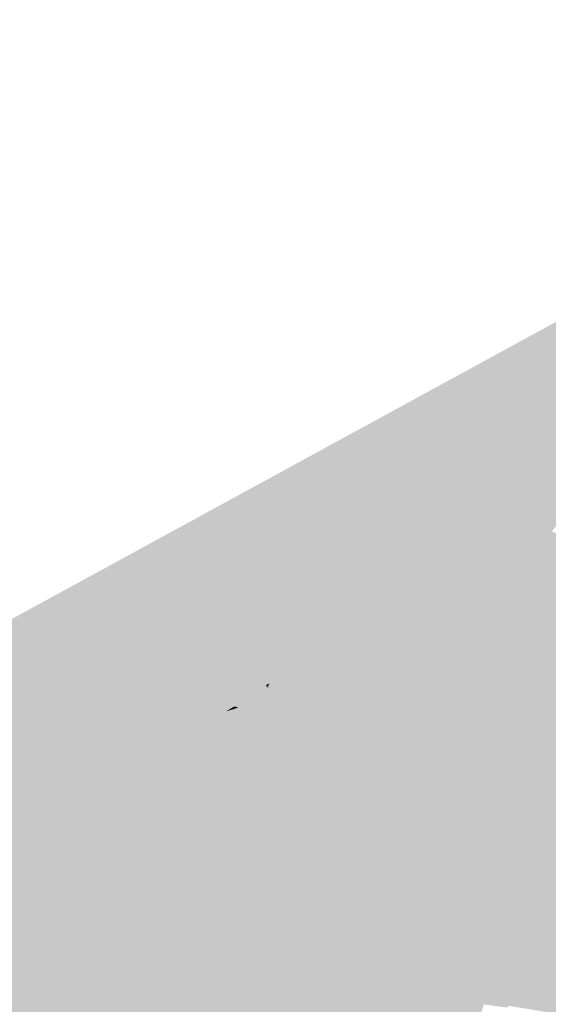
# Model space of a CAD drawing. Header units: metres. Extents: x 164696 to 183842, y 382615 to 387356.
# Tile 113 of 256: x 182566.48 to 182567.57, y 386571.88 to 386573.92. Entities that reach past the tile are written whole.
import ezdxf

# ---------------------------------------------------------------- set-up
doc = ezdxf.new("R2010")
doc.units = ezdxf.units.M
doc.layers.add('C3D-SURFACE_TINSURFACE', color=7, linetype='Continuous')

msp = doc.modelspace()

# ---------------------------------------------------------------- linework, layer by layer
at = {"layer": 'C3D-SURFACE_TINSURFACE', "color": 11, "linetype": 'Continuous', "lineweight": -3, "true_color": 0xff8585}
for points in [[(182568.7323, 386573.9199), (182564.8977, 386571.8251), (182566.9731, 386572.7488)], [(182568.7323, 386573.9199), (182566.9731, 386572.7488), (182567.8685, 386573.2606)], [(182567.5543, 386572.8471), (182567.8685, 386573.2606), (182566.9731, 386572.7488)], [(182567.5543, 386572.8471), (182567.5807, 386572.862), (182567.8685, 386573.2606)], [(182567.5254, 386572.8288), (182567.5543, 386572.8471), (182566.9731, 386572.7488)], [(182567.5254, 386572.8288), (182568.161, 386572.6472), (182567.5543, 386572.8471)], [(182567.5543, 386572.8471), (182568.161, 386572.6472), (182567.5807, 386572.862)], [(182567.4627, 386572.7946), (182567.5254, 386572.8288), (182566.9731, 386572.7488)], [(182567.4627, 386572.7946), (182567.2882, 386572.1904), (182567.5254, 386572.8288)], [(182567.5254, 386572.8288), (182567.2882, 386572.1904), (182567.9273, 386571.956)], [(182567.5254, 386572.8288), (182568.1917, 386572.5569), (182568.161, 386572.6472)], [(182567.5254, 386572.8288), (182567.9273, 386571.956), (182568.1917, 386572.5569)], [(182567.4627, 386572.7946), (182566.9731, 386572.7488), (182567.4, 386572.7605)], [(182567.4627, 386572.7946), (182567.4, 386572.7605), (182567.2882, 386572.1904)], [(182566.2457, 386572.124), (182566.9731, 386572.7488), (182564.8977, 386571.8251)], [(182566.2457, 386572.124), (182566.2694, 386572.1361), (182566.9731, 386572.7488)], [(182566.2694, 386572.1361), (182566.2932, 386572.1482), (182566.9731, 386572.7488)], [(182566.3169, 386572.1603), (182566.9731, 386572.7488), (182566.2932, 386572.1482)], [(182566.3406, 386572.1724), (182566.9731, 386572.7488), (182566.3169, 386572.1603)], [(182566.3406, 386572.1724), (182566.3643, 386572.1845), (182566.9731, 386572.7488)], [(182566.3881, 386572.1966), (182566.9731, 386572.7488), (182566.3643, 386572.1845)], [(182566.3881, 386572.1966), (182566.4118, 386572.2087), (182566.9731, 386572.7488)], [(182566.4118, 386572.2087), (182566.4355, 386572.2208), (182566.9731, 386572.7488)], [(182566.4593, 386572.2329), (182566.9731, 386572.7488), (182566.4355, 386572.2208)], [(182566.4593, 386572.2329), (182566.483, 386572.245), (182566.9731, 386572.7488)], [(182566.483, 386572.245), (182566.5514, 386572.2796), (182566.9731, 386572.7488)], [(182566.5514, 386572.2796), (182566.5888, 386572.3006), (182566.9731, 386572.7488)], [(182566.5888, 386572.3006), (182566.6262, 386572.3215), (182566.9731, 386572.7488)], [(182566.6262, 386572.3215), (182566.6636, 386572.3424), (182566.9731, 386572.7488)], [(182566.6636, 386572.3424), (182566.7011, 386572.3633), (182566.9731, 386572.7488)], [(182566.7011, 386572.3633), (182566.7385, 386572.3842), (182566.9731, 386572.7488)], [(182566.7385, 386572.3842), (182566.7898, 386572.4173), (182566.9731, 386572.7488)], [(182566.7898, 386572.4173), (182566.8568, 386572.4587), (182566.9731, 386572.7488)], [(182566.8568, 386572.4587), (182566.9361, 386572.5623), (182566.9731, 386572.7488)], [(182566.9894, 386572.7142), (182566.9731, 386572.7488), (182566.9361, 386572.5623)], [(182567.4, 386572.7605), (182566.9731, 386572.7488), (182567.3373, 386572.7263)], [(182567.2761, 386572.6955), (182567.3373, 386572.7263), (182566.9731, 386572.7488)], [(182567.2761, 386572.6955), (182566.9731, 386572.7488), (182567.2502, 386572.6824)], [(182567.2502, 386572.6824), (182566.9731, 386572.7488), (182567.2244, 386572.6694)], [(182567.1986, 386572.6563), (182567.2244, 386572.6694), (182566.9731, 386572.7488)], [(182567.1986, 386572.6563), (182566.9731, 386572.7488), (182566.9894, 386572.7142)], [(182567.4, 386572.7605), (182567.3373, 386572.7263), (182567.2411, 386572.2676)], [(182567.4, 386572.7605), (182567.2411, 386572.2676), (182567.2483, 386572.2553)], [(182567.4, 386572.7605), (182567.2483, 386572.2553), (182567.2864, 386572.3115)], [(182567.4, 386572.7605), (182567.2864, 386572.3115), (182567.2853, 386572.1949)], [(182567.4, 386572.7605), (182567.2853, 386572.1949), (182567.2882, 386572.1904)], [(182567.1934, 386572.3496), (182567.3373, 386572.7263), (182567.2761, 386572.6955)], [(182567.1934, 386572.3496), (182567.2173, 386572.3086), (182567.3373, 386572.7263)], [(182567.3373, 386572.7263), (182567.2173, 386572.3086), (182567.2411, 386572.2676)], [(182566.9894, 386572.7142), (182566.9361, 386572.5623), (182566.9347, 386572.5358)], [(182567.0103, 386572.6597), (182566.9894, 386572.7142), (182566.9347, 386572.5358)], [(182567.1727, 386572.6432), (182567.1986, 386572.6563), (182566.9894, 386572.7142)], [(182567.0056, 386572.6795), (182567.1727, 386572.6432), (182566.9894, 386572.7142)], [(182567.0103, 386572.6597), (182567.0056, 386572.6795), (182566.9894, 386572.7142)], [(182567.1717, 386572.3802), (182567.2502, 386572.6824), (182567.2244, 386572.6694)], [(182567.1717, 386572.3802), (182567.1934, 386572.3496), (182567.2502, 386572.6824)], [(182567.1934, 386572.3496), (182567.2761, 386572.6955), (182567.2502, 386572.6824)], [(182567.121, 386572.6171), (182567.0056, 386572.6795), (182567.0103, 386572.6597)], [(182567.121, 386572.6171), (182567.1469, 386572.6301), (182567.0056, 386572.6795)], [(182567.1469, 386572.6301), (182567.1727, 386572.6432), (182567.0056, 386572.6795)], [(182567.1435, 386572.4269), (182567.2244, 386572.6694), (182567.1986, 386572.6563)], [(182567.1435, 386572.4269), (182567.1717, 386572.3802), (182567.2244, 386572.6694)], [(182567.0103, 386572.6597), (182566.9268, 386572.5058), (182566.9914, 386572.5458)], [(182567.0103, 386572.6597), (182566.9347, 386572.5358), (182566.9268, 386572.5058)], [(182567.0103, 386572.6597), (182566.9914, 386572.5458), (182566.9975, 386572.5474)], [(182567.0103, 386572.6597), (182566.9975, 386572.5474), (182567.0177, 386572.5648)], [(182567.0307, 386572.6226), (182567.0103, 386572.6597), (182567.0177, 386572.5648)], [(182567.0307, 386572.6226), (182567.121, 386572.6171), (182567.0103, 386572.6597)], [(182567.1469, 386572.6301), (182567.1153, 386572.4737), (182567.1727, 386572.6432)], [(182567.1435, 386572.4269), (182567.1727, 386572.6432), (182567.1153, 386572.4737)], [(182567.1435, 386572.4269), (182567.1986, 386572.6563), (182567.1727, 386572.6432)], [(182567.0307, 386572.6226), (182567.0177, 386572.5648), (182567.0435, 386572.5779)], [(182567.051, 386572.5855), (182567.0307, 386572.6226), (182567.0435, 386572.5779)], [(182567.0307, 386572.6226), (182567.051, 386572.5855), (182567.0694, 386572.5909)], [(182567.0307, 386572.6226), (182567.0694, 386572.5909), (182567.0952, 386572.604)], [(182567.0307, 386572.6226), (182567.0952, 386572.604), (182567.121, 386572.6171)], [(182567.121, 386572.6171), (182567.0871, 386572.5204), (182567.1469, 386572.6301)], [(182567.1469, 386572.6301), (182567.0871, 386572.5204), (182567.1153, 386572.4737)], [(182567.0714, 386572.5484), (182567.0952, 386572.604), (182567.0694, 386572.5909)], [(182567.0714, 386572.5484), (182567.0871, 386572.5204), (182567.0952, 386572.604)], [(182567.0952, 386572.604), (182567.0871, 386572.5204), (182567.121, 386572.6171)], [(182567.0714, 386572.5484), (182567.051, 386572.5855), (182567.0435, 386572.5779)], [(182567.051, 386572.5855), (182567.0714, 386572.5484), (182567.0694, 386572.5909)], [(182566.8568, 386572.4587), (182566.907, 386572.4898), (182566.9361, 386572.5623)], [(182567.0714, 386572.5484), (182567.0177, 386572.5648), (182566.9975, 386572.5474)], [(182567.0714, 386572.5484), (182567.0435, 386572.5779), (182567.0177, 386572.5648)], [(182567.0714, 386572.5484), (182566.9975, 386572.5474), (182566.9932, 386572.5418)], [(182567.0714, 386572.5484), (182566.9932, 386572.5418), (182566.9942, 386572.5408)], [(182567.0714, 386572.5484), (182566.9942, 386572.5408), (182567.0871, 386572.5204)], [(182567.0871, 386572.5204), (182566.9942, 386572.5408), (182566.9955, 386572.539)], [(182567.1153, 386572.4737), (182566.9955, 386572.539), (182566.9311, 386572.4991)], [(182567.0871, 386572.5204), (182566.9955, 386572.539), (182567.1153, 386572.4737)], [(182567.1435, 386572.4269), (182567.1153, 386572.4737), (182566.9311, 386572.4991)], [(182567.1435, 386572.4269), (182566.9311, 386572.4991), (182566.9311, 386572.4977)], [(182567.1435, 386572.4269), (182566.907, 386572.4898), (182566.8568, 386572.4587)], [(182567.1435, 386572.4269), (182566.9311, 386572.4977), (182566.907, 386572.4898)], [(182567.1717, 386572.3802), (182566.8568, 386572.4587), (182566.7898, 386572.4173)], [(182567.1435, 386572.4269), (182566.8568, 386572.4587), (182567.1717, 386572.3802)], [(182566.7385, 386572.3842), (182567.2173, 386572.3086), (182566.7898, 386572.4173)], [(182567.1934, 386572.3496), (182567.1717, 386572.3802), (182566.7898, 386572.4173)], [(182567.1934, 386572.3496), (182566.7898, 386572.4173), (182567.2173, 386572.3086)], [(182566.7011, 386572.3633), (182567.0974, 386572.2767), (182566.7385, 386572.3842)], [(182566.7385, 386572.3842), (182567.2411, 386572.2676), (182567.2173, 386572.3086)], [(182566.7385, 386572.3842), (182567.0974, 386572.2767), (182567.2483, 386572.2553)], [(182566.7385, 386572.3842), (182567.2483, 386572.2553), (182567.2411, 386572.2676)], [(182566.7011, 386572.3633), (182566.6636, 386572.3424), (182567.3088, 386572.149)], [(182566.7011, 386572.3633), (182567.3088, 386572.149), (182567.3033, 386572.1587)], [(182566.7011, 386572.3633), (182567.3033, 386572.1587), (182567.1131, 386572.2634)], [(182566.7011, 386572.3633), (182567.1131, 386572.2634), (182567.0974, 386572.2767)], [(182566.6262, 386572.3215), (182567.1305, 386571.5073), (182566.6636, 386572.3424)], [(182566.6636, 386572.3424), (182567.1305, 386571.5073), (182567.3088, 386572.149)], [(182566.5888, 386572.3006), (182567.0969, 386571.4868), (182566.6262, 386572.3215)], [(182566.6262, 386572.3215), (182567.0969, 386571.4868), (182567.1305, 386571.5073)], [(182566.5514, 386572.2796), (182567.0969, 386571.4868), (182566.5888, 386572.3006)], [(182566.483, 386572.245), (182566.5139, 386572.2587), (182566.5514, 386572.2796)], [(182566.5514, 386572.2796), (182566.5139, 386572.2587), (182566.9933, 386571.4238)], [(182566.5514, 386572.2796), (182567.0297, 386571.4434), (182567.0969, 386571.4868)], [(182566.5514, 386572.2796), (182566.9933, 386571.4238), (182567.0297, 386571.4434)], [(182566.5139, 386572.2587), (182566.483, 386572.245), (182566.9205, 386571.3845)], [(182566.5139, 386572.2587), (182566.9569, 386571.4041), (182566.9933, 386571.4238)], [(182566.5139, 386572.2587), (182566.9205, 386571.3845), (182566.9569, 386571.4041)], [(182566.4593, 386572.2329), (182566.9205, 386571.3845), (182566.483, 386572.245)], [(182566.4118, 386572.2087), (182566.8841, 386571.3648), (182566.4355, 386572.2208)], [(182566.4593, 386572.2329), (182566.4355, 386572.2208), (182566.8841, 386571.3648)], [(182566.4593, 386572.2329), (182566.8841, 386571.3648), (182566.9205, 386571.3845)], [(182566.3881, 386572.1966), (182566.3643, 386572.1845), (182566.7796, 386571.3115)], [(182566.3881, 386572.1966), (182566.8477, 386571.3452), (182566.4118, 386572.2087)], [(182566.3881, 386572.1966), (182566.7796, 386571.3115), (182566.8477, 386571.3452)], [(182566.4118, 386572.2087), (182566.8477, 386571.3452), (182566.8841, 386571.3648)], [(182567.3088, 386572.149), (182567.2882, 386572.1904), (182567.2853, 386572.1949)], [(182567.3088, 386572.149), (182567.2853, 386572.1949), (182567.3033, 386572.1587)], [(182566.3643, 386572.1845), (182566.3406, 386572.1724), (182566.7796, 386571.3115)], [(182567.9273, 386571.956), (182567.2882, 386572.1904), (182567.3088, 386572.149)], [(182566.3406, 386572.1724), (182566.114, 386571.5263), (182566.7796, 386571.3115)], [(182567.1305, 386571.5073), (182567.3294, 386572.1077), (182567.3088, 386572.149)], [(182567.9273, 386571.956), (182567.3088, 386572.149), (182567.3294, 386572.1077)], [(182567.1642, 386571.5277), (182567.3294, 386572.1077), (182567.1305, 386571.5073)], [(182567.1979, 386571.5482), (182567.3294, 386572.1077), (182567.1642, 386571.5277)], [(182567.1979, 386571.5482), (182567.3501, 386572.0663), (182567.3294, 386572.1077)], [(182567.8479, 386571.9165), (182567.9273, 386571.956), (182567.3294, 386572.1077)], [(182567.8479, 386571.9165), (182567.3294, 386572.1077), (182567.3501, 386572.0663)], [(182567.2316, 386571.5687), (182567.3501, 386572.0663), (182567.1979, 386571.5482)], [(182567.2316, 386571.5687), (182567.3707, 386572.0249), (182567.3501, 386572.0663)], [(182567.8479, 386571.9165), (182567.3501, 386572.0663), (182567.8231, 386571.9036)], [(182567.8231, 386571.9036), (182567.3501, 386572.0663), (182567.3707, 386572.0249)], [(182567.2316, 386571.5687), (182567.383, 386571.9921), (182567.3707, 386572.0249)], [(182567.8231, 386571.9036), (182567.3707, 386572.0249), (182567.7983, 386571.8906)], [(182567.7983, 386571.8906), (182567.3707, 386572.0249), (182567.7735, 386571.8776)], [(182567.7735, 386571.8776), (182567.3707, 386572.0249), (182567.7487, 386571.8647)], [(182567.7487, 386571.8647), (182567.3707, 386572.0249), (182567.383, 386571.9921)], [(182567.2316, 386571.5687), (182567.2653, 386571.5891), (182567.383, 386571.9921)], [(182567.2653, 386571.5891), (182567.299, 386571.6096), (182567.383, 386571.9921)], [(182567.299, 386571.6096), (182567.3993, 386571.9613), (182567.383, 386571.9921)], [(182567.7487, 386571.8647), (182567.383, 386571.9921), (182567.3993, 386571.9613)], [(182567.299, 386571.6096), (182567.3327, 386571.63), (182567.3993, 386571.9613)], [(182567.3327, 386571.63), (182567.4155, 386571.9305), (182567.3993, 386571.9613)], [(182567.7487, 386571.8647), (182567.3993, 386571.9613), (182567.7239, 386571.8517)], [(182567.4155, 386571.9305), (182567.7239, 386571.8517), (182567.3993, 386571.9613)], [(182567.3327, 386571.63), (182567.4318, 386571.8998), (182567.4155, 386571.9305)], [(182567.4155, 386571.9305), (182567.6282, 386571.8617), (182567.7115, 386571.8452)], [(182567.4155, 386571.9305), (182567.7115, 386571.8452), (182567.7239, 386571.8517)], [(182567.4155, 386571.9305), (182567.4318, 386571.8998), (182567.5654, 386571.8693)], [(182567.4155, 386571.9305), (182567.5654, 386571.8693), (182567.6282, 386571.8617)], [(182567.3327, 386571.63), (182567.3663, 386571.6505), (182567.4318, 386571.8998)], [(182567.3663, 386571.6505), (182567.4399, 386571.8844), (182567.4318, 386571.8998)], [(182567.4318, 386571.8998), (182567.4924, 386571.8813), (182567.5654, 386571.8693)], [(182567.4318, 386571.8998), (182567.4862, 386571.878), (182567.4924, 386571.8813)], [(182567.4318, 386571.8998), (182567.4399, 386571.8844), (182567.4862, 386571.878)]]:
    msp.add_solid(points, dxfattribs=at)
at = {"layer": 'C3D-SURFACE_TINSURFACE', "color": 1, "linetype": 'Continuous', "lineweight": -3, "true_color": 0xe60000}
for points in [[(182566.9361, 386572.5623), (182566.907, 386572.4898), (182566.9238, 386572.5001)], [(182566.9361, 386572.5623), (182566.9238, 386572.5001), (182566.9347, 386572.5358)], [(182566.9268, 386572.5058), (182566.9238, 386572.5001), (182566.9907, 386572.5416)], [(182566.9311, 386572.4991), (182566.9907, 386572.5416), (182566.9238, 386572.5001)], [(182566.9268, 386572.5058), (182566.9907, 386572.5416), (182566.9914, 386572.5458)], [(182566.9311, 386572.4991), (182566.9955, 386572.539), (182566.9907, 386572.5416)], [(182566.9975, 386572.5474), (182566.9914, 386572.5458), (182566.9907, 386572.5416)], [(182566.9975, 386572.5474), (182566.9907, 386572.5416), (182566.9932, 386572.5418)], [(182566.9942, 386572.5408), (182566.9932, 386572.5418), (182566.9907, 386572.5416)], [(182566.9955, 386572.539), (182566.9942, 386572.5408), (182566.9907, 386572.5416)], [(182566.9347, 386572.5358), (182566.9238, 386572.5001), (182566.9268, 386572.5058)], [(182566.907, 386572.4898), (182566.9311, 386572.4977), (182566.9238, 386572.5001)], [(182566.9311, 386572.4991), (182566.9238, 386572.5001), (182566.9311, 386572.4977)], [(182567.2483, 386572.2553), (182567.265, 386572.2266), (182567.2864, 386572.3115)], [(182567.2853, 386572.1949), (182567.2864, 386572.3115), (182567.265, 386572.2266)], [(182567.0974, 386572.2767), (182567.1131, 386572.2634), (182567.265, 386572.2266)], [(182567.2483, 386572.2553), (182567.0974, 386572.2767), (182567.265, 386572.2266)], [(182567.3033, 386572.1587), (182567.265, 386572.2266), (182567.1131, 386572.2634)], [(182567.2853, 386572.1949), (182567.265, 386572.2266), (182567.3033, 386572.1587)]]:
    msp.add_solid(points, dxfattribs=at)

doc.saveas('drawing.dxf')
